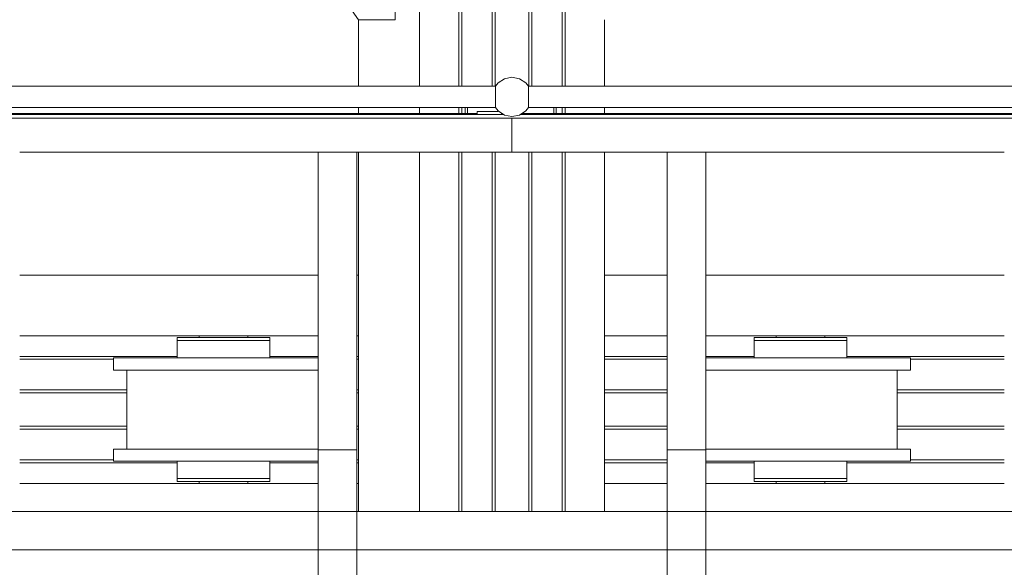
# Model space of a CAD drawing. Header units: millimetres. Extents: x 53056 to 116131, y -669674 to -625124.
# Tile 46 of 168: x 66787 to 68408, y -658841 to -657940. Entities that reach past the tile are written whole.
import ezdxf

# ---------------------------------------------------------------- set-up
doc = ezdxf.new("R2010")
doc.units = ezdxf.units.MM
doc.header["$MEASUREMENT"] = 0
doc.linetypes.add('DGN Style 1', pattern=[536.199087, 0.892178, -535.306909])
for name, color, linetype, lineweight in [('Main Cradle', 7, 'Continuous', 0), ('Main Cradle Rails', 7, 'Continuous', 0), ('Main Cradle Tower Platform', 7, 'Continuous', 0)]:
    doc.layers.add(name, color=color, linetype=linetype, lineweight=lineweight)

# ---------------------------------------------------------------- blocks, each defined once
blk = doc.blocks.new('*U55')
at = {"layer": 'Main Cradle', "color": 7, "linetype": 'Continuous', "lineweight": 0}
for p, q in [((-17148.7, -10650), (-17148.7, -9136.6)), ((-17083.8, -10650), (-17083.8, -9136.6)), ((-17079.1, -10650), (-17079.1, -9136.6)), ((-17028.8, -10650), (-17028.8, -9136.6)), ((-17023.8, -10650), (-17023.8, -9136.6)), ((-16968.8, -10650), (-16968.8, -9136.6)), ((-16963.8, -10650), (-16963.8, -9136.6)), ((-16913.4, -10650), (-16913.4, -9136.6)), ((-16908.8, -10650), (-16908.8, -9136.6)), ((-17248.7, -10650), (-17248.7, -10540.4)), ((-16843.9, -10650), (-16843.9, -10540.4)), ((-17248.7, -10695), (-17248.7, -10685)), ((-17148.7, -10695), (-17148.7, -10685)), ((-17083.8, -10695), (-17083.8, -10685)), ((-17079.1, -10695), (-17079.1, -10685)), ((-16913.4, -10695), (-16913.4, -10685)), ((-16908.8, -10695), (-16908.8, -10685)), ((-16843.9, -10695), (-16843.9, -10685)), ((-17248.7, -11349.7), (-17248.7, -10758.5)), ((-17148.7, -11349.7), (-17148.7, -10758.5)), ((-17083.8, -11349.7), (-17083.8, -10758.5)), ((-17079.1, -11349.7), (-17079.1, -10758.5)), ((-17028.8, -11349.7), (-17028.8, -10758.5)), ((-17023.8, -11349.7), (-17023.8, -10758.5)), ((-16968.8, -11349.7), (-16968.8, -10758.5)), ((-16963.8, -11349.7), (-16963.8, -10758.5)), ((-16913.4, -11349.7), (-16913.4, -10758.5)), ((-16908.8, -11349.7), (-16908.8, -10758.5)), ((-16843.9, -11349.7), (-16843.9, -10758.5)), ((-17806.7, -10960.7), (-17315.2, -10960.7)), ((-17251.7, -10960.7), (-17248.7, -10960.7)), ((-16740.8, -10960.7), (-16843.9, -10960.7)), ((-16185.8, -10960.7), (-16677.3, -10960.7)), ((-17806.7, -11060.7), (-17315.2, -11060.7)), ((-17511.3, -11063.7), (-17511.3, -11060.7)), ((-17431.3, -11060.7), (-17431.3, -11063.7)), ((-17417.4, -11063.7), (-17400.9, -11063.7)), ((-17400.9, -11063.7), (-17395.1, -11063.7)), ((-17251.7, -11060.7), (-17248.7, -11060.7)), ((-16843.9, -11060.7), (-16740.8, -11060.7)), ((-16677.3, -11060.7), (-16185.8, -11060.7)), ((-16561.3, -11063.7), (-16561.3, -11060.7)), ((-16481.3, -11060.7), (-16481.3, -11063.7)), ((-16467.4, -11063.7), (-16450.9, -11063.7)), ((-16450.9, -11063.7), (-16445.1, -11063.7)), ((-17471.3, -11097.2), (-17540.6, -11097.2)), ((-17401.9, -11097.2), (-17471.3, -11097.2)), ((-16451.9, -11097.2), (-16521.3, -11097.2)), ((-17630.3, -11247.2), (-17630.3, -11117.2)), ((-16362.3, -11117.2), (-16362.3, -11247.2)), ((-16340.1, -11117.2), (-16353.8, -11117.2)), ((-17410.4, -11247.2), (-17471.3, -11247.2)), ((-17401.9, -11247.2), (-17410.4, -11247.2)), ((-16451.9, -11247.2), (-16521.3, -11247.2)), ((-17400.9, -11267.2), (-17395.1, -11267.2)), ((-16450.9, -11267.2), (-16445.1, -11267.2)), ((-16340.1, -11267.2), (-16353.8, -11267.2)), ((-17500.4, -11295.7), (-17471.3, -11295.7)), ((-17417.4, -11295.7), (-17400.9, -11295.7)), ((-17400.9, -11295.7), (-17395.1, -11295.7)), ((-16550.4, -11295.7), (-16521.3, -11295.7)), ((-16467.4, -11295.7), (-16450.9, -11295.7)), ((-16450.9, -11295.7), (-16445.1, -11295.7)), ((-17806.7, -11303.7), (-17315.2, -11303.7)), ((-17511.3, -11303.7), (-17511.3, -11300.7)), ((-17508.7, -11300.7), (-17508.2, -11300.7)), ((-17443, -11300.7), (-17442.9, -11300.7)), ((-17442.9, -11300.7), (-17442.7, -11300.7)), ((-17442.7, -11300.7), (-17442.1, -11300.7)), ((-17442.1, -11300.7), (-17435.9, -11300.7)), ((-17435.9, -11300.7), (-17434.3, -11300.7)), ((-17434.3, -11300.7), (-17431.3, -11300.7)), ((-17431.3, -11300.7), (-17431.3, -11303.7)), ((-17251.7, -11303.7), (-17248.7, -11303.7)), ((-16843.9, -11303.7), (-16740.8, -11303.7)), ((-16677.3, -11303.7), (-16185.8, -11303.7)), ((-16561.3, -11303.7), (-16561.3, -11300.7)), ((-16484.3, -11300.7), (-16481.3, -11300.7)), ((-16481.3, -11300.7), (-16481.3, -11303.7))]:
    blk.add_line(p, q, dxfattribs=at)
at = {"layer": 'Main Cradle', "color": 7, "linetype": 'Continuous', "lineweight": 0, "flags": 128}
for points in [[(-17248.7, -10540.4), (-17388.7, -10340.4), (-17388.7, -9795.4), (-17248.7, -9595.4), (-17188.7, -9595.4), (-17188.7, -10540.4), (-17248.7, -10540.4)], [(-17547.5, -11063.7), (-17547.5, -11063.7), (-17547.5, -11068.7), (-17547.5, -11068.7)], [(-17547.5, -11063.7), (-17541.7, -11063.7), (-17525.1, -11063.7), (-17500.4, -11063.7), (-17471.3, -11063.7), (-17442.1, -11063.7), (-17417.4, -11063.7)], [(-17547.5, -11068.7), (-17547.5, -11068.7), (-17547.5, -11097.2)], [(-17547.5, -11068.7), (-17541.7, -11068.7), (-17525.1, -11068.7), (-17500.4, -11068.7), (-17471.3, -11068.7), (-17471.3, -11068.7)], [(-17541.7, -11068.7), (-17541.7, -11068.7), (-17525.1, -11068.7)], [(-17471.3, -11068.7), (-17471.3, -11068.7), (-17442.1, -11068.7)], [(-17442.1, -11068.7), (-17442.1, -11068.7), (-17417.4, -11068.7), (-17400.9, -11068.7), (-17395.1, -11068.7), (-17395.1, -11063.7)], [(-17395.1, -11097.2), (-17395.1, -11068.7), (-17395.1, -11068.7)], [(-16597.5, -11063.7), (-16597.5, -11063.7), (-16597.5, -11068.7), (-16597.5, -11068.7)], [(-16597.5, -11063.7), (-16591.7, -11063.7), (-16575.1, -11063.7), (-16550.4, -11063.7), (-16521.3, -11063.7), (-16492.1, -11063.7), (-16467.4, -11063.7)], [(-16597.5, -11068.7), (-16597.5, -11068.7), (-16597.5, -11097.2)], [(-16597.5, -11068.7), (-16591.7, -11068.7), (-16575.1, -11068.7), (-16575.1, -11068.7)], [(-16591.7, -11068.7), (-16591.7, -11068.7), (-16575.1, -11068.7)], [(-16575.1, -11068.7), (-16550.4, -11068.7), (-16521.3, -11068.7), (-16521.3, -11068.7)], [(-16521.3, -11068.7), (-16521.3, -11068.7), (-16492.1, -11068.7), (-16467.4, -11068.7), (-16450.9, -11068.7), (-16445.1, -11068.7), (-16445.1, -11063.7)], [(-16445.1, -11097.2), (-16445.1, -11068.7), (-16445.1, -11068.7)], [(-17532.1, -11117.2), (-17540.6, -11117.2), (-17599.4, -11117.2), (-17638.7, -11117.2), (-17652.5, -11117.2), (-17652.5, -11097.2), (-17652.5, -11097.2)], [(-17540.6, -11097.2), (-17540.6, -11097.2), (-17599.4, -11097.2), (-17638.7, -11097.2), (-17652.5, -11097.2)], [(-17315.2, -11097.2), (-17343.1, -11097.2), (-17401.9, -11097.2)], [(-16521.3, -11097.2), (-16590.6, -11097.2), (-16649.4, -11097.2), (-16677.3, -11097.2)], [(-16340.1, -11097.2), (-16353.8, -11097.2), (-16393.1, -11097.2), (-16451.9, -11097.2)], [(-16340.1, -11097.2), (-16340.1, -11097.2), (-16340.1, -11117.2)], [(-17410.4, -11117.2), (-17471.3, -11117.2), (-17532.1, -11117.2)], [(-17315.2, -11117.2), (-17343.1, -11117.2), (-17401.9, -11117.2), (-17410.4, -11117.2)], [(-16521.3, -11117.2), (-16590.6, -11117.2), (-16649.4, -11117.2), (-16677.3, -11117.2)], [(-16353.8, -11117.2), (-16393.1, -11117.2), (-16451.9, -11117.2), (-16521.3, -11117.2), (-16521.3, -11117.2)], [(-17315.2, -11267.2), (-17343.1, -11267.2), (-17401.9, -11267.2), (-17471.3, -11267.2), (-17540.6, -11267.2), (-17599.4, -11267.2), (-17638.7, -11267.2), (-17652.5, -11267.2), (-17652.5, -11247.2), (-17652.5, -11247.2)], [(-17471.3, -11247.2), (-17540.6, -11247.2), (-17599.4, -11247.2), (-17638.7, -11247.2), (-17652.5, -11247.2)], [(-17315.2, -11247.2), (-17343.1, -11247.2), (-17401.9, -11247.2)], [(-16521.3, -11247.2), (-16590.6, -11247.2), (-16649.4, -11247.2), (-16677.3, -11247.2)], [(-16340.1, -11247.2), (-16353.8, -11247.2), (-16393.1, -11247.2), (-16451.9, -11247.2)], [(-16340.1, -11247.2), (-16340.1, -11247.2), (-16340.1, -11267.2)], [(-17547.5, -11267.2), (-17547.5, -11295.7), (-17541.7, -11295.7), (-17525.1, -11295.7), (-17500.4, -11295.7), (-17500.4, -11295.7)], [(-17541.7, -11267.2), (-17541.7, -11267.2), (-17542.4, -11267.2), (-17547.5, -11267.2), (-17547.5, -11267.2)], [(-17395.1, -11295.7), (-17395.1, -11295.7), (-17395.1, -11267.2)], [(-16353.8, -11267.2), (-16393.1, -11267.2), (-16451.9, -11267.2), (-16521.3, -11267.2), (-16590.6, -11267.2), (-16649.4, -11267.2), (-16677.3, -11267.2)], [(-16597.5, -11267.2), (-16597.5, -11295.7), (-16591.7, -11295.7), (-16575.1, -11295.7), (-16550.4, -11295.7), (-16550.4, -11295.7)], [(-16591.7, -11267.2), (-16591.7, -11267.2), (-16592.4, -11267.2), (-16597.5, -11267.2), (-16597.5, -11267.2)], [(-16445.1, -11295.7), (-16445.1, -11295.7), (-16445.1, -11267.2)], [(-17547.5, -11295.7), (-17547.5, -11295.7), (-17547.5, -11300.7), (-17541.7, -11300.7), (-17525.1, -11300.7), (-17500.4, -11300.7), (-17471.3, -11300.7), (-17442.1, -11300.7), (-17417.4, -11300.7), (-17400.9, -11300.7), (-17395.1, -11300.7), (-17395.1, -11295.7)], [(-17541.7, -11295.7), (-17541.7, -11295.7), (-17525.1, -11295.7)], [(-17500.4, -11295.7), (-17500.4, -11295.7), (-17471.3, -11295.7)], [(-17471.3, -11295.7), (-17471.3, -11295.7), (-17442.1, -11295.7), (-17417.4, -11295.7)], [(-16597.5, -11295.7), (-16597.5, -11295.7), (-16597.5, -11300.7), (-16591.7, -11300.7), (-16575.1, -11300.7), (-16550.4, -11300.7), (-16521.3, -11300.7), (-16492.1, -11300.7), (-16467.4, -11300.7), (-16450.9, -11300.7), (-16445.1, -11300.7), (-16445.1, -11295.7)], [(-16591.7, -11295.7), (-16591.7, -11295.7), (-16575.1, -11295.7)], [(-16550.4, -11295.7), (-16550.4, -11295.7), (-16521.3, -11295.7)], [(-16521.3, -11295.7), (-16521.3, -11295.7), (-16492.1, -11295.7), (-16467.4, -11295.7)], [(-17511.3, -11300.7), (-17511.3, -11300.7), (-17508.7, -11300.7)], [(-16558.2, -11300.7), (-16558.2, -11300.7), (-16558.2, -11300.7), (-16558.2, -11300.7), (-16558.7, -11300.7), (-16561.3, -11300.7), (-16561.3, -11300.7)], [(-16492.1, -11300.7), (-16492.7, -11300.7), (-16492.9, -11300.7), (-16493, -11300.7)], [(-16484.3, -11300.7), (-16485.9, -11300.7), (-16492.1, -11300.7)]]:
    blk.add_lwpolyline(points, dxfattribs=at)
at = {"layer": 'Main Cradle Rails', "color": 7, "linetype": 'Continuous', "lineweight": 0}
for p, q in [((-17806.7, -11094.7), (-17547.5, -11094.7)), ((-17806.7, -11099.3), (-17652.5, -11099.3)), ((-17395.1, -11094.7), (-17315.2, -11094.7)), ((-17251.7, -11094.7), (-17248.7, -11094.7)), ((-17251.7, -11099.3), (-17248.7, -11099.3)), ((-16843.9, -11094.7), (-16740.8, -11094.7)), ((-16843.9, -11099.3), (-16740.8, -11099.3)), ((-16677.3, -11094.7), (-16597.5, -11094.7)), ((-16445.1, -11094.7), (-16185.8, -11094.7)), ((-16340.1, -11099.3), (-16185.8, -11099.3)), ((-17806.7, -11149.7), (-17630.3, -11149.7)), ((-17251.7, -11149.7), (-17248.7, -11149.7)), ((-16843.9, -11149.7), (-16740.8, -11149.7)), ((-16362.3, -11149.7), (-16185.8, -11149.7)), ((-17806.7, -11154.7), (-17630.3, -11154.7)), ((-17251.7, -11154.7), (-17248.7, -11154.7)), ((-16843.9, -11154.7), (-16740.8, -11154.7)), ((-16362.3, -11154.7), (-16185.8, -11154.7)), ((-17806.7, -11209.7), (-17630.3, -11209.7)), ((-17806.7, -11214.7), (-17630.3, -11214.7)), ((-17251.7, -11209.7), (-17248.7, -11209.7)), ((-17251.7, -11214.7), (-17248.7, -11214.7)), ((-16843.9, -11209.7), (-16740.8, -11209.7)), ((-16843.9, -11214.7), (-16740.8, -11214.7)), ((-16362.3, -11209.7), (-16185.8, -11209.7)), ((-16362.3, -11214.7), (-16185.8, -11214.7)), ((-17806.7, -11265.1), (-17652.5, -11265.1)), ((-17251.7, -11265.1), (-17248.7, -11265.1)), ((-16843.9, -11265.1), (-16740.8, -11265.1)), ((-16340.1, -11265.1), (-16185.8, -11265.1)), ((-17806.7, -11269.7), (-17547.5, -11269.7)), ((-17395.1, -11269.7), (-17315.2, -11269.7)), ((-17251.7, -11269.7), (-17248.7, -11269.7)), ((-16843.9, -11269.7), (-16740.8, -11269.7)), ((-16677.3, -11269.7), (-16597.5, -11269.7)), ((-16445.1, -11269.7), (-16185.8, -11269.7))]:
    blk.add_line(p, q, dxfattribs=at)
at = {"layer": 'Main Cradle Tower Platform', "color": 7, "linetype": 'Continuous', "lineweight": 0}
for p, q in [((-18379.7, -10650), (-17023.6, -10650)), ((-17023.6, -10650), (-17023.6, -10650.6)), ((-17023.5, -10651.3), (-17023.6, -10651.4)), ((-17023.5, -10656.2), (-17023.5, -10657.9)), ((-17023.5, -10657.9), (-17023.5, -10660.8)), ((-16969, -10651.3), (-16969, -10650.7)), ((-16969, -10660.8), (-16969, -10658)), ((-16968.9, -10650), (-15612.8, -10650)), ((-16968.9, -10667.5), (-16968.9, -10664.2)), ((-17023.5, -10674.2), (-17023.5, -10677)), ((-16969, -10677), (-16969, -10674.2)), ((-18393, -10696.5), (-17010.2, -10696.5)), ((-18390.8, -10695), (-17053.8, -10695)), ((-17023.6, -10685), (-18379.7, -10685)), ((-17073.3, -10695), (-17073.3, -10685)), ((-17069.3, -10695), (-17069.3, -10685)), ((-17053.8, -10691.5), (-17053.8, -10696.5)), ((-17053.8, -10691.5), (-17018.8, -10691.5)), ((-17023.5, -10683.6), (-17023.5, -10684.3)), ((-17018.8, -10691.5), (-17018.8, -10690.8)), ((-17013.8, -10696.5), (-17013.8, -10694.1)), ((-17013.8, -10695), (-17012.5, -10695)), ((-16982.3, -10696.5), (-15599.5, -10696.5)), ((-16980, -10695), (-15643, -10695)), ((-16968.9, -10685), (-16968.9, -10684.3)), ((-15612.8, -10685), (-16968.9, -10685)), ((-16927.3, -10685), (-16927.3, -10695)), ((-16923.3, -10695), (-16923.3, -10685)), ((-13952.3, -10702.5), (-20040.2, -10702.5)), ((-16996.3, -10702.5), (-16996.3, -10758.5)), ((-17315.2, -10758.5), (-17806.7, -10758.5)), ((-17315.2, -10758.5), (-17315.2, -11248.2)), ((-17251.7, -10758.5), (-17315.2, -10758.5)), ((-17251.7, -10758.5), (-17251.7, -11248.2)), ((-16996.3, -10758.5), (-17251.7, -10758.5)), ((-17251.7, -10758.5), (-17251.7, -10758.5)), ((-16740.8, -10758.5), (-16996.3, -10758.5)), ((-16740.8, -10758.5), (-16740.8, -11248.2)), ((-16740.8, -10758.5), (-16677.3, -10758.5)), ((-16677.3, -10758.5), (-16677.3, -11248.2)), ((-16185.8, -10758.5), (-16677.3, -10758.5)), ((-17315.2, -11682), (-17315.2, -11248.2)), ((-17251.7, -11248.2), (-17315.2, -11248.2)), ((-17251.7, -11248.2), (-17251.7, -11686)), ((-16740.8, -11248.2), (-16677.3, -11248.2)), ((-16740.8, -11248.2), (-16740.8, -11686)), ((-16677.3, -11686), (-16677.3, -11248.2)), ((-13965.8, -11349.7), (-20026.7, -11349.7)), ((-17315.2, -11349.7), (-17315.2, -11349.7)), ((-17251.7, -11349.7), (-17251.7, -11349.7)), ((-16740.8, -11349.7), (-16740.8, -11349.7)), ((-20026.7, -11413.2), (-13965.8, -11413.2))]:
    blk.add_line(p, q, dxfattribs=at)
at = {"layer": 'Main Cradle Tower Platform', "color": 7, "linetype": 'Continuous', "lineweight": 0, "flags": 128}
for points in [[(-16968.9, -10650), (-16973.3, -10644.5), (-16983.8, -10637.5), (-16996.3, -10635), (-17008.7, -10637.5), (-17019.2, -10644.5), (-17023.6, -10650)], [(-17023.6, -10650.6), (-17023.6, -10651.2), (-17023.5, -10651.3)], [(-17023.5, -10656.2), (-17023.5, -10656.2), (-17023.5, -10655.8), (-17023.4, -10655.2), (-17023.4, -10655.1), (-17023.6, -10654.9), (-17023.6, -10653.2), (-17023.6, -10651.4)], [(-17023.5, -10664.1), (-17023.5, -10667), (-17023.6, -10667.5)], [(-17023.5, -10660.8), (-17023.5, -10660.8), (-17023.5, -10664.1)], [(-16969.1, -10655.1), (-16968.9, -10654.9), (-16968.9, -10653.2)], [(-16969, -10658), (-16969, -10656.2), (-16969, -10656.2), (-16969, -10655.8), (-16969.1, -10655.2), (-16969.1, -10655.1)], [(-16969, -10650.7), (-16969, -10650.1), (-16968.9, -10650)], [(-16968.9, -10653.2), (-16968.9, -10651.4), (-16969, -10651.3)], [(-16968.9, -10664.2), (-16968.9, -10661.5), (-16969, -10660.8), (-16969, -10660.8)], [(-17023.6, -10673.5), (-17023.6, -10670.8), (-17023.6, -10667.5)], [(-17023.6, -10673.5), (-17023.5, -10674.1), (-17023.5, -10674.2)], [(-17023.4, -10679.9), (-17023.6, -10680.1), (-17023.6, -10681.7)], [(-17023.6, -10681.7), (-17023.6, -10683.5), (-17023.5, -10683.6)], [(-17023.5, -10677), (-17023.5, -10678.8), (-17023.5, -10678.8), (-17023.5, -10679.2), (-17023.4, -10679.8), (-17023.4, -10679.9)], [(-16969.1, -10679.9), (-16969.1, -10679.8), (-16969, -10679.2), (-16969, -10678.8), (-16969, -10678.8), (-16969, -10677)], [(-16968.9, -10681.8), (-16968.9, -10680.1), (-16969.1, -10679.9)], [(-16969, -10670.9), (-16969, -10668), (-16968.9, -10667.5)], [(-16969, -10674.2), (-16969, -10674.1), (-16969, -10670.9)], [(-16969, -10683.6), (-16968.9, -10683.5), (-16968.9, -10681.8)], [(-17023.5, -10684.3), (-17023.5, -10684.8), (-17023.6, -10685)], [(-16968.9, -10685), (-16973.3, -10690.5), (-16983.8, -10697.5), (-16996.3, -10700), (-17008.7, -10697.5), (-17019.2, -10690.5), (-17023.6, -10685)], [(-16968.9, -10684.3), (-16968.9, -10683.8), (-16969, -10683.6)]]:
    blk.add_lwpolyline(points, dxfattribs=at)

msp = doc.modelspace()

# ---------------------------------------------------------------- block references
at = {"color": 7, "linetype": 'DGN Style 1', "lineweight": 0}
msp.add_blockref('*U55', (84593.95, -647399.35), dxfattribs=at)

doc.saveas('drawing.dxf')
